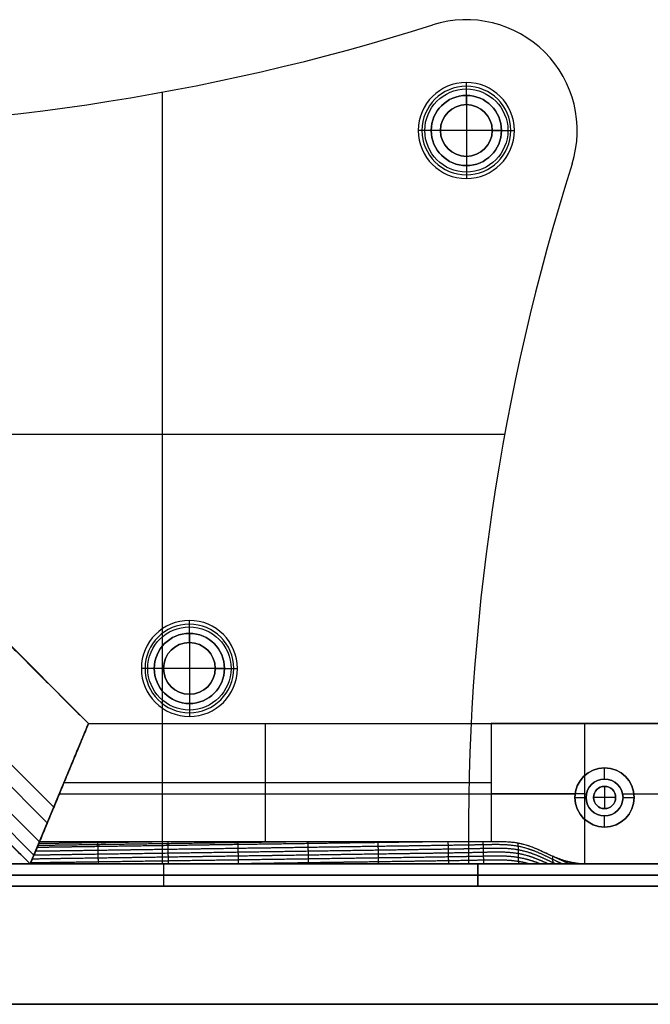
# Model space of a CAD drawing. Header units: millimetres. Extents: x -9 to 841, y -464 to 386.
# Tile 2 of 24: x 49 to 134, y -464 to -331. Entities that reach past the tile are written whole.
import ezdxf

# ---------------------------------------------------------------- set-up
doc = ezdxf.new("R2010")
doc.units = ezdxf.units.MM
doc.header["$MEASUREMENT"] = 0

msp = doc.modelspace()

# ---------------------------------------------------------------- linework, layer by layer
for p, q in [((104.68, -331.85, -3.5), (104.68, -331.85, -0.5)), ((109.21, -331.15, -3.5), (109.21, -331.15, -0.5)), ((109.21, -341.4, 1.25), (109.21, -339.65, -0.5)), ((68.09, -445.45, -0.5), (68.09, -340.96, -0.5)), ((68.09, -414.22, -3.5), (68.09, -340.96, -3.5)), ((109.21, -342.65, -1), (109.21, -340.15, -3.5)), ((109.21, -341.4, 12.5), (109.21, -341.4, 1.25)), ((109.21, -341.4, 12.5), (109.21, -350.9, 12.5)), ((109.21, -342.65, -0.5), (109.21, -342.65, -1)), ((104.46, -346.15, 1.25), (102.71, -346.15, -0.5)), ((105.71, -346.15, -1), (103.21, -346.15, -3.5)), ((104.46, -346.15, 12.5), (104.46, -346.15, 1.25)), ((113.96, -346.15, 12.5), (104.46, -346.15, 12.5)), ((105.71, -346.15, -0.5), (105.71, -346.15, -1)), ((112.71, -346.15, -1), (115.21, -346.15, -3.5)), ((112.71, -346.15, -0.5), (112.71, -346.15, -1)), ((113.96, -346.15, 1.25), (115.71, -346.15, -0.5)), ((113.96, -346.15, 12.5), (113.96, -346.15, 1.25)), ((124.21, -346.15, -3.5), (124.21, -346.15, -0.5)), ((109.21, -349.65, -1), (109.21, -352.15, -3.5)), ((109.21, -349.65, -0.5), (109.21, -349.65, -1)), ((109.21, -350.9, 1.25), (109.21, -352.65, -0.5)), ((109.21, -350.9, 12.5), (109.21, -350.9, 1.25)), ((123.51, -350.68, -0.5), (123.51, -350.68, -3.5)), ((9.91, -387.27, -0.5), (114.4, -387.27, -0.5)), ((41.14, -387.27, -3.5), (114.4, -387.27, -3.5)), ((28.91, -397.28, -38.75), (58.08, -426.45, -38.75)), ((53.4, -437.76, -5), (17.6, -401.96, -5)), ((15.47, -402.84, -72.5), (52.52, -439.89, -72.5)), ((9.91, -405.15, -40.25), (50.21, -445.45, -40.25)), ((11.1, -404.65, -6.81), (50.71, -444.26, -6.81)), ((71.74, -414.23, 1.25), (71.74, -412.48, -0.5)), ((71.74, -415.48, -1), (71.74, -412.98, -3.5)), ((71.74, -414.23, 12.5), (71.74, -414.23, 1.25)), ((71.74, -414.23, 12.5), (71.74, -423.73, 12.5)), ((71.74, -415.48, -0.5), (71.74, -415.48, -1)), ((66.99, -418.98, 1.25), (65.24, -418.98, -0.5)), ((68.24, -418.98, -1), (65.74, -418.98, -3.5)), ((66.99, -418.98, 12.5), (66.99, -418.98, 1.25)), ((76.49, -418.98, 12.5), (66.99, -418.98, 12.5)), ((68.24, -418.98, -0.5), (68.24, -418.98, -1)), ((75.24, -418.98, -1), (77.74, -418.98, -3.5)), ((75.24, -418.98, -0.5), (75.24, -418.98, -1)), ((76.49, -418.98, 1.25), (78.24, -418.98, -0.5)), ((76.49, -418.98, 12.5), (76.49, -418.98, 1.25)), ((71.74, -422.48, -1), (71.74, -424.98, -3.5)), ((71.74, -422.48, -0.5), (71.74, -422.48, -1)), ((68.09, -445.45, -3.5), (68.09, -423.74, -3.5)), ((71.74, -423.73, 1.25), (71.74, -425.48, -0.5)), ((71.74, -423.73, 12.5), (71.74, -423.73, 1.25)), ((50.21, -445.45, -38.75), (58.08, -426.45, -38.75)), ((58.08, -426.45, -38.75), (50.21, -445.45, -38.75)), ((58.08, -426.45, -36.5), (773.73, -426.45, -36.5)), ((82.02, -442.45, -5), (82.02, -426.45, -5)), ((125.21, -426.45, -0.5), (125.21, -445.45, -0.5)), ((127.91, -433.95, -35.5), (127.91, -432.45, -35.5)), ((127.91, -432.45, -35.5), (127.91, -432.45, -72.5)), ((112.58, -434.45, -5), (54.77, -434.45, -5)), ((127.91, -433.95, -0.5), (127.91, -433.95, -35.5)), ((127.91, -434.95, 2.5), (127.91, -434.95, -0.5)), ((127.91, -434.95, 2.5), (127.91, -437.95, 2.5)), ((54.15, -435.95, -72.5), (54.15, -435.95, -5)), ((54.15, -435.95, -72.5), (54.15, -435.95, -5)), ((54.15, -435.95, -72.5), (123.94, -435.95, -72.5)), ((123.91, -436.45, -35.5), (125.41, -436.45, -35.5)), ((123.91, -436.45, -35.5), (123.91, -436.45, -72.5)), ((125.21, -435.95, -0.5), (125.46, -435.95, -0.5)), ((125.41, -436.45, -0.5), (125.41, -436.45, -35.5)), ((126.41, -436.45, 2.5), (126.41, -436.45, -0.5)), ((129.41, -436.45, 2.5), (126.41, -436.45, 2.5)), ((129.41, -436.45, 2.5), (129.41, -436.45, -0.5)), ((130.36, -435.95, -0.5), (155.94, -435.95, -0.5)), ((130.41, -436.45, -0.5), (130.41, -436.45, -35.5)), ((130.41, -436.45, -35.5), (131.91, -436.45, -35.5)), ((131.88, -435.95, -72.5), (411.94, -435.95, -72.5)), ((131.91, -436.45, -35.5), (131.91, -436.45, -72.5)), ((127.91, -437.95, 2.5), (127.91, -437.95, -0.5)), ((127.91, -440.45, -35.5), (127.91, -438.95, -35.5)), ((127.91, -438.95, -0.5), (127.91, -438.95, -35.5)), ((127.91, -440.45, -35.5), (127.91, -440.45, -72.5)), ((109.52, -445.45, -2), (25.73, -445.45, -2)), ((25.76, -445.45, -20.5), (110.76, -445.45, -20.5)), ((50.21, -445.45, -36.5), (781.6, -445.45, -36.5)), ((67.63, -445.45, -0.5), (67.63, -445.45, -3.5)), ((68.26, -448.45, -40.5), (68.26, -445.45, -40.5)), ((68.26, -448.45, -0.5), (68.26, -445.45, -0.5)), ((68.26, -445.45, -0.5), (68.26, -445.45, -40.5)), ((109.52, -445.45, -0.5), (109.52, -445.45, -3.5)), ((110.76, -445.45, -20.5), (110.76, -448.45, -20.5)), ((720.76, -445.45, -20.5), (110.76, -445.45, -20.5)), ((110.76, -448.45, -20.5), (110.76, -445.45, -20.5)), ((110.76, -446.95, -40.5), (25.76, -446.95, -40.5)), ((25.76, -446.95, -0.5), (110.76, -446.95, -0.5)), ((110.76, -446.95, -40.5), (720.76, -446.95, -40.5)), ((110.76, -446.95, -0.5), (110.76, -446.95, -40.5)), ((720.76, -446.95, -0.5), (110.76, -446.95, -0.5)), ((110.76, -446.95, -0.5), (110.76, -446.95, -40.5)), ((25.76, -448.45, -20.5), (110.76, -448.45, -20.5)), ((68.26, -448.45, -0.5), (68.26, -448.45, -40.5)), ((720.76, -448.45, -20.5), (110.76, -448.45, -20.5)), ((8.81, -464.45, 9), (823.01, -464.45, 9))]:
    msp.add_line(p, q)
for centre, radius in [((109.21, -346.15, 0.37), 5.62), ((109.21, -346.15, -2.25), 4.75), ((109.21, -346.15, 6.87), 4.75), ((109.21, -346.15, -0.75), 3.5), ((71.74, -418.98, 0.37), 5.63), ((71.74, -418.98, -2.25), 4.75), ((71.74, -418.98, 6.87), 4.75), ((71.74, -418.98, -0.75), 3.5), ((127.91, -436.45, -54), 4), ((127.91, -436.45, -18), 2.5), ((127.91, -436.45, 1), 1.5)]:
    msp.add_circle(centre, radius)
for centre, radius, start, end in [((14.04, -45.87, -3.5), 300, 269.2104, 287.5852), ((14.04, -45.87, -0.5), 300, 269.2104, 287.5852), ((14.04, -45.87, -2), 300, 269.2104, 287.5852), ((109.21, -346.15, -3.5), 15, 342.4148, 107.5852), ((109.21, -346.15, -0.5), 15, 342.4148, 107.5852), ((109.21, -346.15, -2), 15, 342.4148, 107.5852), ((109.21, -346.15, -0.5), 6.5, 0, 180), ((109.21, -346.15, -3.5), 6, 0, 180), ((109.21, -346.15, 1.25), 4.75, 0, 180), ((109.21, -346.15, 12.5), 4.75, 0, 180), ((109.21, -346.15, -1), 3.5, 0, 180), ((109.21, -346.15, -0.5), 3.5, 0, 180), ((109.21, -346.15, -0.5), 6.5, 180, 0), ((109.21, -346.15, -3.5), 6, 180, 0), ((109.21, -346.15, 1.25), 4.75, 180, 0), ((109.21, -346.15, 12.5), 4.75, 180, 0), ((109.21, -346.15, -1), 3.5, 180, 0), ((109.21, -346.15, -0.5), 3.5, 180, 0), ((409.49, -441.32, -3.5), 300, 162.4148, 180.7896), ((409.49, -441.32, -0.5), 300, 162.4148, 180.7896), ((409.49, -441.32, -2), 300, 162.4148, 180.7896), ((71.74, -418.98, -0.5), 6.5, 0, 180), ((71.74, -418.98, -3.5), 6, 0, 180), ((71.74, -418.98, 1.25), 4.75, 0, 180), ((71.74, -418.98, 12.5), 4.75, 0, 180), ((71.74, -418.98, -1), 3.5, 0, 180), ((71.74, -418.98, -0.5), 3.5, 0, 180), ((71.74, -418.98, -0.5), 6.5, 180, 0), ((71.74, -418.98, -3.5), 6, 180, 0), ((71.74, -418.98, 1.25), 4.75, 180, 0), ((71.74, -418.98, 12.5), 4.75, 180, 0), ((71.74, -418.98, -1), 3.5, 180, 0), ((71.74, -418.98, -0.5), 3.5, 180, 0), ((127.91, -436.45, -72.5), 4, 0, 180), ((127.91, -436.45, -35.5), 4, 0, 180), ((127.91, -436.45, -0.5), 2.5, 360, 180), ((127.91, -436.45, -35.5), 2.5, 360, 180), ((127.91, -436.45, -0.5), 1.5, 0, 180), ((127.91, -436.45, 2.5), 1.5, 0, 180), ((127.91, -436.45, -72.5), 4, 180, 360), ((127.91, -436.45, -35.5), 4, 180, 360), ((127.91, -436.45, -0.5), 2.5, 180, 0), ((127.91, -436.45, -35.5), 2.5, 180, 0), ((127.91, -436.45, -0.5), 1.5, 180, 0), ((127.91, -436.45, 2.5), 1.5, 180, 0)]:
    msp.add_arc(centre, radius, start, end)
at = {"extrusion": (-1.57971e-13, 1, 4.43695e-13)}
msp.add_arc((-112.58, 15, -426.45), 20, 230.805, 270, dxfattribs=at)
at = {"extrusion": (0, 1, 0)}
msp.add_arc((-112.58, 15, -435.95), 20, 230.805, 270, dxfattribs=at)
for points, degree in [([(28.91, -397.28, -5), (43.5, -411.86, -5), (58.08, -426.45, -5)], 2), ([(28.91, -397.28, -72.5), (43.5, -411.86, -72.5), (58.08, -426.45, -72.5)], 2), ([(51.46, -442.45, -5), (32.18, -423.18, -5), (12.91, -403.9, -5)], 2), ([(9.91, -405.15, -8), (30.06, -425.3, -8), (50.21, -445.45, -8)], 2), ([(50.21, -445.45, -72.5), (30.06, -425.3, -72.5), (9.91, -405.15, -72.5)], 2), ([(58.08, -426.45, -72.5), (54.15, -435.95, -72.5), (50.21, -445.45, -72.5)], 2), ([(58.08, -426.45, -72.5), (54.15, -435.95, -72.5), (50.21, -445.45, -72.5)], 2), ([(58.08, -426.45, -5), (54.77, -434.45, -5), (51.46, -442.45, -5)], 2), ([(51.46, -442.45, -5), (54.77, -434.45, -5), (58.08, -426.45, -5)], 2), ([(58.08, -426.45, -72.5), (58.08, -426.45, -38.75), (58.08, -426.45, -5)], 2), ([(58.08, -426.45, -5), (58.08, -426.45, -38.75), (58.08, -426.45, -72.5)], 2), ([(58.08, -426.45, -5), (85.33, -426.45, -5), (112.58, -426.45, -5)], 2), ([(58.08, -426.45, -72.5), (415.91, -426.45, -72.5), (773.73, -426.45, -72.5)], 2), ([(112.58, -426.45, -5), (112.58, -434.45, -5), (112.58, -442.45, -5)], 2), ([(706.6, -426.45, -0.5), (415.91, -426.45, -0.5), (125.21, -426.45, -0.5)], 2), ([(50.21, -445.45, -8), (50.84, -443.95, -6.5), (51.46, -442.45, -5)], 2), ([(51.46, -442.45, -5), (50.89, -443.82, -6.37), (50.6, -444.52, -7.06), (50.21, -445.45, -8)], 3), ([(57.97, -442.45, -5), (55.8, -442.45, -5), (53.63, -442.45, -5), (51.46, -442.45, -5)], 3), ([(112.58, -442.45, -5), (112.14, -442.45, -5), (111.59, -442.45, -5), (111, -442.45, -5)], 3), ([(123.15, -445.45, -2.34), (122.75, -445.27, -2.48), (122.35, -445.09, -2.62), (121.94, -444.9, -2.77), (121.54, -444.71, -2.92), (121.14, -444.52, -3.08)], 5), ([(123.65, -445.45, -1.87), (123.5, -445.38, -1.92), (123.35, -445.32, -1.98), (123.19, -445.25, -2.03), (123.04, -445.18, -2.08), (122.89, -445.11, -2.14)], 5), ([(25.73, -445.45, -3.5), (67.63, -445.45, -3.5), (109.52, -445.45, -3.5)], 2), ([(25.73, -445.45, -0.5), (67.63, -445.45, -0.5), (109.52, -445.45, -0.5)], 2), ([(25.76, -445.45, -40.5), (68.26, -445.45, -40.5), (110.76, -445.45, -40.5)], 2), ([(110.76, -445.45, -0.5), (68.26, -445.45, -0.5), (25.76, -445.45, -0.5)], 2), ([(50.21, -445.45, -72.5), (50.21, -445.45, -40.25), (50.21, -445.45, -8)], 2), ([(50.21, -445.45, -8), (50.85, -445.45, -8), (51.48, -445.45, -8), (52.11, -445.45, -8)], 3), ([(52.11, -445.45, -8), (51.48, -445.45, -8), (50.85, -445.45, -8), (50.21, -445.45, -8)], 3), ([(50.21, -445.45, -8), (50.21, -445.45, -40.25), (50.21, -445.45, -72.5)], 2), ([(50.21, -445.45, -72.5), (415.91, -445.45, -72.5), (781.6, -445.45, -72.5)], 2), ([(62.9, -445.45, -8), (66.42, -445.45, -8), (69.94, -445.45, -8), (73.46, -445.45, -8)], 3), ([(110.76, -445.45, -40.5), (415.76, -445.45, -40.5), (720.76, -445.45, -40.5)], 2), ([(110.76, -448.45, -40.5), (110.76, -446.95, -40.5), (110.76, -445.45, -40.5)], 2), ([(110.76, -445.45, -0.5), (110.76, -445.45, -20.5), (110.76, -445.45, -40.5)], 2), ([(110.76, -448.45, -0.5), (110.76, -446.95, -0.5), (110.76, -445.45, -0.5)], 2), ([(720.76, -445.45, -0.5), (415.76, -445.45, -0.5), (110.76, -445.45, -0.5)], 2), ([(110.76, -445.45, -40.5), (110.76, -446.95, -40.5), (110.76, -448.45, -40.5)], 2), ([(110.76, -445.45, -40.5), (110.76, -445.45, -20.5), (110.76, -445.45, -0.5)], 2), ([(110.76, -445.45, -0.5), (110.76, -446.95, -0.5), (110.76, -448.45, -0.5)], 2), ([(112.58, -445.45, -8), (113.55, -445.45, -7.99), (114.52, -445.45, -7.95), (115.49, -445.45, -7.76)], 3), ([(115.49, -445.45, -7.76), (114.53, -445.45, -7.95), (113.55, -445.45, -8), (112.58, -445.45, -8)], 3), ([(124.16, -445.45, -1.41), (124.11, -445.43, -1.42), (124.05, -445.4, -1.44), (123.99, -445.38, -1.46), (123.94, -445.35, -1.48), (123.88, -445.33, -1.5)], 5), ([(124.69, -445.45, -0.94), (124.68, -445.45, -0.94), (124.67, -445.44, -0.95), (124.66, -445.44, -0.95), (124.65, -445.43, -0.95), (124.63, -445.43, -0.96)], 5), ([(706.6, -445.45, -0.5), (415.91, -445.45, -0.5), (125.21, -445.45, -0.5)], 2), ([(110.76, -448.45, -40.5), (68.26, -448.45, -40.5), (25.76, -448.45, -40.5)], 2), ([(25.76, -448.45, -0.5), (68.26, -448.45, -0.5), (110.76, -448.45, -0.5)], 2), ([(720.76, -448.45, -40.5), (415.76, -448.45, -40.5), (110.76, -448.45, -40.5)], 2), ([(110.76, -448.45, -40.5), (110.76, -448.45, -20.5), (110.76, -448.45, -0.5)], 2), ([(110.76, -448.45, -0.5), (415.76, -448.45, -0.5), (720.76, -448.45, -0.5)], 2), ([(110.76, -448.45, -0.5), (110.76, -448.45, -20.5), (110.76, -448.45, -40.5)], 2), ([(823.01, -464.45, -0.5), (415.91, -464.45, -0.5), (8.81, -464.45, -0.5)], 2), ([(8.81, -464.45, 18.5), (415.91, -464.45, 18.5), (823.01, -464.45, 18.5)], 2)]:
    msp.add_open_spline(points, degree=degree)
for points, degree, knots in [([(104.76, -442.45, -5.01), (103.25, -442.48, -5.03), (101.75, -442.5, -5.05), (100.25, -442.52, -5.07), (96.85, -442.57, -5.12), (93.45, -442.61, -5.17), (91.56, -442.64, -5.2), (87.77, -442.7, -5.25), (83.98, -442.75, -5.3), (82.08, -442.78, -5.33), (78.29, -442.83, -5.38), (74.5, -442.88, -5.44), (72.61, -442.91, -5.47), (68.82, -442.97, -5.52), (65.02, -443.02, -5.57), (63.13, -443.05, -5.6), (59.59, -443.1, -5.65), (56.06, -443.15, -5.7), (54.42, -443.17, -5.72), (52.78, -443.2, -5.74), (51.14, -443.22, -5.77)], 5, [-1.610748, -1.610748, -1.610748, -1.610748, -1.610748, -1.610748, -0.859322, -0.859322, -0.859322, 0.088093, 0.088093, 0.088093, 1.035507, 1.035507, 1.035507, 1.982922, 1.982922, 1.982922, 2.930337, 2.930337, 2.930337, 3.750271, 3.750271, 3.750271, 3.750271, 3.750271, 3.750271]), ([(86.77, -442.45, -5), (85.07, -442.47, -5.03), (83.38, -442.5, -5.05), (81.68, -442.52, -5.08), (78.09, -442.57, -5.13), (74.49, -442.62, -5.18), (72.6, -442.65, -5.2), (68.81, -442.71, -5.26), (65.02, -442.76, -5.31), (63.12, -442.79, -5.34), (59.61, -442.84, -5.39), (56.1, -442.89, -5.44), (54.48, -442.91, -5.46), (52.86, -442.94, -5.48), (51.25, -442.96, -5.51)], 5, [0.187292, 0.187292, 0.187292, 0.187292, 0.187292, 0.187292, 1.035507, 1.035507, 1.035507, 1.982922, 1.982922, 1.982922, 2.930337, 2.930337, 2.930337, 3.738805, 3.738805, 3.738805, 3.738805, 3.738805, 3.738805]), ([(68.51, -442.45, -5), (66.67, -442.48, -5.03), (64.84, -442.5, -5.05), (63, -442.53, -5.08), (59.57, -442.58, -5.13), (56.14, -442.63, -5.18), (54.54, -442.65, -5.2), (52.95, -442.67, -5.22), (51.36, -442.7, -5.25)], 5, [2.012267, 2.012267, 2.012267, 2.012267, 2.012267, 2.012267, 2.930337, 2.930337, 2.930337, 3.72734, 3.72734, 3.72734, 3.72734, 3.72734, 3.72734]), ([(111, -442.45, -5), (109.9, -442.45, -5), (108.79, -442.45, -5), (106.58, -442.45, -5.01), (105.48, -442.45, -5.01), (102.16, -442.45, -5.01), (99.96, -442.45, -5.01), (93.33, -442.45, -5.01), (88.91, -442.45, -5), (75.65, -442.45, -5), (66.81, -442.45, -5), (57.97, -442.45, -5)], 3, [0, 0, 0, 0, 0.277348, 0.277348, 0.554696, 0.554696, 1.109394, 1.109394, 2.218788, 2.218788, 4.437576, 4.437576, 4.437576, 4.437576]), ([(111, -442.45, -5), (101.13, -442.45, -5), (91.26, -442.45, -5), (73.59, -442.45, -5), (65.78, -442.45, -5), (57.97, -442.45, -5)], 3, [1.72232, 1.72232, 1.72232, 1.72232, 4.683238, 4.683238, 7.025956, 7.025956, 7.025956, 7.025956]), ([(59.32, -442.45, -5), (59.32, -442.48, -5.03), (59.33, -442.5, -5.05), (59.33, -442.53, -5.08), (59.33, -442.61, -5.16), (59.33, -442.68, -5.24), (59.33, -442.74, -5.29), (59.33, -442.84, -5.39), (59.34, -442.95, -5.5), (59.34, -443, -5.55), (59.34, -443.15, -5.71), (59.34, -443.31, -5.86), (59.35, -443.41, -5.97), (59.35, -443.62, -6.17), (59.36, -443.83, -6.38), (59.36, -443.93, -6.49), (59.36, -444.14, -6.69), (59.37, -444.35, -6.9), (59.37, -444.46, -7.01), (59.37, -444.66, -7.21), (59.38, -444.87, -7.42), (59.38, -444.98, -7.53), (59.39, -445.13, -7.68), (59.39, -445.29, -7.84), (59.39, -445.34, -7.9), (59.39, -445.4, -7.95), (59.39, -445.45, -8)], 5, [-0.2440726, -0.2440726, -0.2440726, -0.2440726, -0.2440726, -0.2440726, -0.2257791, -0.2257791, -0.2257791, -0.1893809, -0.1893809, -0.1893809, -0.1529827, -0.1529827, -0.1529827, -0.0801863, -0.0801863, -0.0801863, -0.0073899, -0.0073899, -0.0073899, 0.0654065, 0.0654065, 0.0654065, 0.1382029, 0.1382029, 0.1382029, 0.1755734, 0.1755734, 0.1755734, 0.1755734, 0.1755734, 0.1755734]), ([(68.8, -442.45, -5), (68.8, -442.5, -5.05), (68.81, -442.55, -5.1), (68.81, -442.6, -5.16), (68.81, -442.71, -5.26), (68.81, -442.81, -5.36), (68.81, -442.86, -5.41), (68.82, -443.02, -5.57), (68.82, -443.17, -5.73), (68.82, -443.28, -5.83), (68.83, -443.49, -6.04), (68.83, -443.69, -6.25), (68.83, -443.8, -6.35), (68.84, -444.01, -6.56), (68.84, -444.22, -6.77), (68.85, -444.32, -6.87), (68.85, -444.53, -7.08), (68.86, -444.74, -7.29), (68.86, -444.84, -7.39), (68.86, -445.02, -7.58), (68.87, -445.21, -7.76), (68.87, -445.29, -7.84), (68.87, -445.37, -7.92), (68.87, -445.45, -8)], 5, [-0.2251944, -0.2251944, -0.2251944, -0.2251944, -0.2251944, -0.2251944, -0.1893809, -0.1893809, -0.1893809, -0.1529827, -0.1529827, -0.1529827, -0.0801863, -0.0801863, -0.0801863, -0.0073899, -0.0073899, -0.0073899, 0.0654065, 0.0654065, 0.0654065, 0.1382029, 0.1382029, 0.1382029, 0.1944414, 0.1944414, 0.1944414, 0.1944414, 0.1944414, 0.1944414]), ([(78.28, -442.45, -5), (78.28, -442.47, -5.03), (78.28, -442.5, -5.05), (78.28, -442.52, -5.08), (78.29, -442.6, -5.15), (78.29, -442.67, -5.23), (78.29, -442.73, -5.28), (78.29, -442.88, -5.44), (78.3, -443.04, -5.59), (78.3, -443.14, -5.7), (78.3, -443.35, -5.9), (78.31, -443.56, -6.11), (78.31, -443.66, -6.22), (78.31, -443.87, -6.43), (78.32, -444.08, -6.63), (78.32, -444.18, -6.74), (78.33, -444.39, -6.95), (78.33, -444.6, -7.15), (78.33, -444.7, -7.26), (78.34, -444.91, -7.47), (78.34, -445.12, -7.67), (78.35, -445.23, -7.78), (78.35, -445.33, -7.89), (78.35, -445.44, -7.99), (78.35, -445.44, -8), (78.35, -445.45, -8), (78.35, -445.45, -8)], 5, [-0.2063161, -0.2063161, -0.2063161, -0.2063161, -0.2063161, -0.2063161, -0.1893809, -0.1893809, -0.1893809, -0.1529827, -0.1529827, -0.1529827, -0.0801863, -0.0801863, -0.0801863, -0.0073899, -0.0073899, -0.0073899, 0.0654065, 0.0654065, 0.0654065, 0.1382029, 0.1382029, 0.1382029, 0.2109993, 0.2109993, 0.2109993, 0.21332, 0.21332, 0.21332, 0.21332, 0.21332, 0.21332]), ([(87.76, -442.45, -5), (87.76, -442.5, -5.05), (87.76, -442.55, -5.1), (87.76, -442.6, -5.15), (87.77, -442.75, -5.3), (87.77, -442.9, -5.46), (87.77, -443.01, -5.56), (87.78, -443.22, -5.77), (87.78, -443.42, -5.98), (87.79, -443.53, -6.08), (87.79, -443.74, -6.29), (87.8, -443.94, -6.5), (87.8, -444.05, -6.6), (87.8, -444.26, -6.81), (87.81, -444.47, -7.02), (87.81, -444.57, -7.12), (87.81, -444.78, -7.33), (87.82, -444.99, -7.54), (87.82, -445.09, -7.64), (87.82, -445.22, -7.78), (87.83, -445.36, -7.91), (87.83, -445.39, -7.94), (87.83, -445.42, -7.97), (87.83, -445.45, -8)], 5, [-0.1873775, -0.1873775, -0.1873775, -0.1873775, -0.1873775, -0.1873775, -0.1529827, -0.1529827, -0.1529827, -0.0801863, -0.0801863, -0.0801863, -0.0073899, -0.0073899, -0.0073899, 0.0654065, 0.0654065, 0.0654065, 0.1382029, 0.1382029, 0.1382029, 0.2109993, 0.2109993, 0.2109993, 0.2321982, 0.2321982, 0.2321982, 0.2321982, 0.2321982, 0.2321982]), ([(97.24, -442.45, -5.01), (97.24, -442.48, -5.03), (97.24, -442.5, -5.05), (97.24, -442.52, -5.07), (97.24, -442.64, -5.2), (97.25, -442.77, -5.32), (97.25, -442.87, -5.43), (97.25, -443.08, -5.64), (97.26, -443.29, -5.84), (97.26, -443.39, -5.95), (97.27, -443.6, -6.16), (97.27, -443.81, -6.37), (97.27, -443.91, -6.47), (97.28, -444.12, -6.68), (97.28, -444.33, -6.89), (97.29, -444.43, -6.99), (97.29, -444.64, -7.2), (97.29, -444.85, -7.4), (97.3, -444.95, -7.51), (97.3, -445.12, -7.67), (97.3, -445.28, -7.83), (97.31, -445.34, -7.89), (97.31, -445.39, -7.95), (97.31, -445.45, -8)], 5, [-0.1680322, -0.1680322, -0.1680322, -0.1680322, -0.1680322, -0.1680322, -0.1529827, -0.1529827, -0.1529827, -0.0801863, -0.0801863, -0.0801863, -0.0073899, -0.0073899, -0.0073899, 0.0654065, 0.0654065, 0.0654065, 0.1382029, 0.1382029, 0.1382029, 0.2109993, 0.2109993, 0.2109993, 0.2510829, 0.2510829, 0.2510829, 0.2510829, 0.2510829, 0.2510829]), ([(106.72, -442.45, -5.01), (106.72, -442.55, -5.11), (106.72, -442.65, -5.21), (106.73, -442.74, -5.31), (106.73, -442.94, -5.51), (106.74, -443.15, -5.71), (106.74, -443.25, -5.82), (106.74, -443.46, -6.03), (106.75, -443.66, -6.24), (106.75, -443.77, -6.34), (106.75, -443.98, -6.55), (106.76, -444.19, -6.76), (106.76, -444.29, -6.86), (106.77, -444.5, -7.07), (106.77, -444.71, -7.27), (106.77, -444.81, -7.38), (106.78, -445, -7.56), (106.78, -445.19, -7.75), (106.78, -445.28, -7.83), (106.79, -445.36, -7.92), (106.79, -445.45, -8)], 5, [-0.1491827, -0.1491827, -0.1491827, -0.1491827, -0.1491827, -0.1491827, -0.0801863, -0.0801863, -0.0801863, -0.0073899, -0.0073899, -0.0073899, 0.0654065, 0.0654065, 0.0654065, 0.1382029, 0.1382029, 0.1382029, 0.2109993, 0.2109993, 0.2109993, 0.2697103, 0.2697103, 0.2697103, 0.2697103, 0.2697103, 0.2697103]), ([(111.46, -442.45, -5), (111.46, -442.53, -5.09), (111.46, -442.61, -5.18), (111.46, -442.7, -5.27), (111.47, -442.88, -5.46), (111.47, -443.06, -5.66), (111.48, -443.16, -5.76), (111.48, -443.37, -5.98), (111.49, -443.57, -6.19), (111.49, -443.68, -6.29), (111.49, -443.89, -6.5), (111.5, -444.09, -6.71), (111.5, -444.2, -6.81), (111.5, -444.41, -7.01), (111.51, -444.62, -7.22), (111.51, -444.73, -7.32), (111.52, -444.94, -7.52), (111.52, -445.15, -7.72), (111.52, -445.25, -7.81), (111.52, -445.35, -7.91), (111.53, -445.45, -8)], 5, [-0.1403308, -0.1403308, -0.1403308, -0.1403308, -0.1403308, -0.1403308, -0.0801863, -0.0801863, -0.0801863, -0.0073899, -0.0073899, -0.0073899, 0.0654065, 0.0654065, 0.0654065, 0.1382029, 0.1382029, 0.1382029, 0.2109993, 0.2109993, 0.2109993, 0.2795432, 0.2795432, 0.2795432, 0.2795432, 0.2795432, 0.2795432]), ([(116.44, -442.69, -4.63), (116.12, -442.62, -4.69), (115.8, -442.57, -4.74), (115.16, -442.5, -4.84), (114.84, -442.48, -4.88), (113.87, -442.45, -4.97), (113.22, -442.46, -5), (112.58, -442.45, -5)], 3, [1.277509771, 1.277509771, 1.277509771, 1.277509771, 1.279681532, 1.279681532, 1.281853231, 1.281853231, 1.286198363, 1.286198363, 1.286198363, 1.286198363]), ([(116.44, -442.69, -4.63), (116.3, -442.66, -4.65), (116.15, -442.63, -4.68), (115.8, -442.58, -4.74), (115.6, -442.55, -4.77), (115.08, -442.5, -4.85), (114.74, -442.47, -4.89), (114, -442.45, -4.95), (113.72, -442.45, -4.97), (113.15, -442.45, -5), (112.86, -442.45, -5), (112.58, -442.45, -5)], 3, [1.1165576, 1.1165576, 1.1165576, 1.1165576, 1.2285286, 1.2285286, 1.3404086, 1.3404086, 1.4529932, 1.4529932, 1.5091369, 1.5091369, 1.5651988, 1.5651988, 1.5651988, 1.5651988]), ([(120.32, -445.45, -5.12), (119.5, -445.08, -5.42), (118.68, -444.72, -5.71), (117.87, -444.41, -5.95), (116.11, -443.95, -6.33), (114.34, -443.83, -6.47), (113.39, -443.84, -6.49), (111.49, -443.89, -6.5), (109.6, -443.93, -6.51), (108.65, -443.95, -6.52), (105.81, -443.99, -6.56), (102.96, -444.04, -6.6), (101.07, -444.06, -6.62), (97.28, -444.12, -6.68), (93.49, -444.17, -6.73), (91.59, -444.2, -6.76), (87.8, -444.26, -6.81), (84.01, -444.31, -6.86), (82.12, -444.34, -6.89), (78.33, -444.39, -6.95), (74.54, -444.45, -7), (72.64, -444.47, -7.03), (68.85, -444.53, -7.08), (65.06, -444.58, -7.13), (63.17, -444.61, -7.16), (59.49, -444.66, -7.21), (55.82, -444.71, -7.26), (54.04, -444.73, -7.3), (52.27, -444.77, -7.31), (50.49, -444.79, -7.34)], 5, [-3.167794, -3.167794, -3.167794, -3.167794, -3.167794, -3.167794, -2.754152, -2.754152, -2.754152, -2.280445, -2.280445, -2.280445, -1.806737, -1.806737, -1.806737, -0.859322, -0.859322, -0.859322, 0.088093, 0.088093, 0.088093, 1.035507, 1.035507, 1.035507, 1.982922, 1.982922, 1.982922, 2.930337, 2.930337, 2.930337, 3.818944, 3.818944, 3.818944, 3.818944, 3.818944, 3.818944]), ([(121.27, -445.45, -4.19), (121.19, -445.41, -4.22), (121.12, -445.38, -4.25), (121.04, -445.34, -4.28), (120.04, -444.86, -4.66), (119.03, -444.38, -5.04), (118.09, -443.98, -5.36), (116.22, -443.45, -5.8), (114.32, -443.31, -5.95), (113.38, -443.32, -5.96), (111.48, -443.37, -5.98), (109.58, -443.41, -5.99), (108.64, -443.43, -6), (105.79, -443.47, -6.04), (102.95, -443.51, -6.08), (101.06, -443.54, -6.1), (97.27, -443.6, -6.16), (93.48, -443.65, -6.21), (91.58, -443.68, -6.24), (87.79, -443.74, -6.29), (84, -443.79, -6.34), (82.1, -443.82, -6.37), (78.31, -443.87, -6.43), (74.52, -443.93, -6.48), (72.63, -443.95, -6.51), (68.84, -444.01, -6.56), (65.05, -444.06, -6.61), (63.15, -444.09, -6.64), (59.53, -444.14, -6.69), (55.9, -444.19, -6.74), (54.17, -444.21, -6.77), (52.44, -444.25, -6.79), (50.7, -444.27, -6.82)], 5, [-3.265534, -3.265534, -3.265534, -3.265534, -3.265534, -3.265534, -3.227859, -3.227859, -3.227859, -2.754152, -2.754152, -2.754152, -2.280445, -2.280445, -2.280445, -1.806737, -1.806737, -1.806737, -0.859322, -0.859322, -0.859322, 0.088093, 0.088093, 0.088093, 1.035507, 1.035507, 1.035507, 1.982922, 1.982922, 1.982922, 2.930337, 2.930337, 2.930337, 3.796096, 3.796096, 3.796096, 3.796096, 3.796096, 3.796096]), ([(122.19, -445.45, -3.27), (121.93, -445.33, -3.36), (121.67, -445.21, -3.46), (121.41, -445.08, -3.56), (120.21, -444.51, -4.01), (119.02, -443.91, -4.48), (118.08, -443.51, -4.81), (116.2, -442.96, -5.25), (114.31, -442.81, -5.41), (113.36, -442.82, -5.43), (111.47, -442.86, -5.45), (109.57, -442.9, -5.46), (108.63, -442.91, -5.48), (105.78, -442.95, -5.52), (102.94, -443, -5.56), (101.04, -443.02, -5.58), (97.25, -443.08, -5.64), (93.46, -443.13, -5.69), (91.57, -443.16, -5.72), (87.78, -443.22, -5.77), (83.99, -443.27, -5.82), (82.09, -443.3, -5.85), (78.3, -443.35, -5.9), (74.51, -443.41, -5.96), (72.62, -443.43, -5.99), (68.83, -443.49, -6.04), (65.04, -443.54, -6.09), (63.14, -443.57, -6.12), (59.56, -443.62, -6.17), (55.98, -443.67, -6.22), (54.29, -443.69, -6.25), (52.61, -443.72, -6.27), (50.92, -443.74, -6.29)], 5, [-3.361168, -3.361168, -3.361168, -3.361168, -3.361168, -3.361168, -3.227859, -3.227859, -3.227859, -2.754152, -2.754152, -2.754152, -2.280445, -2.280445, -2.280445, -1.806737, -1.806737, -1.806737, -0.859322, -0.859322, -0.859322, 0.088093, 0.088093, 0.088093, 1.035507, 1.035507, 1.035507, 1.982922, 1.982922, 1.982922, 2.930337, 2.930337, 2.930337, 3.773197, 3.773197, 3.773197, 3.773197, 3.773197, 3.773197]), ([(116.19, -442.64, -4.67), (116.19, -442.72, -4.78), (116.19, -442.8, -4.88), (116.19, -442.89, -4.98), (116.2, -443.07, -5.19), (116.2, -443.25, -5.4), (116.21, -443.35, -5.51), (116.21, -443.55, -5.73), (116.22, -443.75, -5.94), (116.22, -443.85, -6.04), (116.22, -444.06, -6.25), (116.23, -444.26, -6.46), (116.23, -444.37, -6.57), (116.24, -444.58, -6.77), (116.24, -444.79, -6.98), (116.24, -444.9, -7.08), (116.25, -445.08, -7.24), (116.25, -445.25, -7.4), (116.25, -445.32, -7.46), (116.25, -445.38, -7.52), (116.25, -445.45, -7.58)], 5, [-0.1460209, -0.1460209, -0.1460209, -0.1460209, -0.1460209, -0.1460209, -0.0801863, -0.0801863, -0.0801863, -0.0073899, -0.0073899, -0.0073899, 0.0654065, 0.0654065, 0.0654065, 0.1382029, 0.1382029, 0.1382029, 0.2109993, 0.2109993, 0.2109993, 0.2547394, 0.2547394, 0.2547394, 0.2547394, 0.2547394, 0.2547394]), ([(120.98, -444.45, -3.15), (120.23, -444.13, -3.5), (119.47, -443.75, -3.79), (118.34, -443.26, -4.16), (117.96, -443.11, -4.27), (117.2, -442.86, -4.46), (116.82, -442.76, -4.55), (116.44, -442.69, -4.63)], 3, [1.26614718, 1.26614718, 1.26614718, 1.26614718, 1.27182955, 1.27182955, 1.27466951, 1.27466951, 1.27750977, 1.27750977, 1.27750977, 1.27750977]), ([(120.98, -444.45, -3.15), (120.63, -444.3, -3.31), (120.32, -444.15, -3.45), (119.69, -443.86, -3.7), (119.38, -443.71, -3.81), (118.72, -443.42, -4.04), (118.38, -443.27, -4.15), (117.78, -443.05, -4.31), (117.56, -442.98, -4.37), (117.07, -442.83, -4.49), (116.8, -442.76, -4.56), (116.44, -442.69, -4.63)], 3, [0.533841, 0.533841, 0.533841, 0.533841, 0.6795199, 0.6795199, 0.8251979, 0.8251979, 0.9708783, 0.9708783, 1.0437182, 1.0437182, 1.1165576, 1.1165576, 1.1165576, 1.1165576]), ([(119.23, -445.45, -6.06), (118.63, -445.21, -6.25), (118.03, -445, -6.42), (117.44, -444.82, -6.57), (115.89, -444.47, -6.86), (114.35, -444.36, -6.98), (113.4, -444.37, -7), (111.5, -444.41, -7.01), (109.61, -444.46, -7.03), (108.66, -444.47, -7.04), (105.82, -444.52, -7.08), (102.98, -444.56, -7.12), (101.08, -444.59, -7.14), (97.29, -444.64, -7.2), (93.5, -444.7, -7.25), (91.6, -444.72, -7.28), (87.81, -444.78, -7.33), (84.02, -444.83, -7.38), (82.13, -444.86, -7.41), (78.34, -444.91, -7.47), (74.55, -444.97, -7.52), (72.65, -444.99, -7.55), (68.86, -445.05, -7.6), (65.07, -445.1, -7.65), (63.18, -445.13, -7.68), (59.46, -445.18, -7.73), (55.74, -445.24, -7.79), (53.92, -445.25, -7.82), (52.09, -445.29, -7.83), (50.27, -445.31, -7.86)], 5, [-3.056125, -3.056125, -3.056125, -3.056125, -3.056125, -3.056125, -2.754152, -2.754152, -2.754152, -2.280445, -2.280445, -2.280445, -1.806737, -1.806737, -1.806737, -0.859322, -0.859322, -0.859322, 0.088093, 0.088093, 0.088093, 1.035507, 1.035507, 1.035507, 1.982922, 1.982922, 1.982922, 2.930337, 2.930337, 2.930337, 3.84172, 3.84172, 3.84172, 3.84172, 3.84172, 3.84172]), ([(117.74, -445.45, -7), (117.44, -445.37, -7.07), (117.14, -445.29, -7.13), (116.85, -445.22, -7.18), (115.6, -444.99, -7.39), (114.36, -444.9, -7.49), (113.41, -444.91, -7.51), (111.52, -444.94, -7.53), (109.62, -444.98, -7.54), (108.67, -445, -7.56), (105.83, -445.04, -7.6), (102.99, -445.08, -7.64), (101.09, -445.11, -7.66), (97.3, -445.16, -7.72), (93.51, -445.22, -7.77), (91.62, -445.24, -7.8), (87.83, -445.3, -7.85), (84.04, -445.35, -7.9), (82.14, -445.38, -7.93), (80.01, -445.41, -7.96), (77.88, -445.44, -7.99), (77.65, -445.44, -8), (77.42, -445.45, -8), (77.19, -445.45, -8)], 5, [-2.904795, -2.904795, -2.904795, -2.904795, -2.904795, -2.904795, -2.754152, -2.754152, -2.754152, -2.280445, -2.280445, -2.280445, -1.806737, -1.806737, -1.806737, -0.859322, -0.859322, -0.859322, 0.088093, 0.088093, 0.088093, 1.035507, 1.035507, 1.035507, 1.151967, 1.151967, 1.151967, 1.151967, 1.151967, 1.151967]), ([(120.67, -445.45, -4.78), (121, -445.45, -4.46), (121.33, -445.45, -4.13), (121.98, -445.45, -3.48), (122.31, -445.45, -3.15), (122.97, -445.45, -2.51), (123.3, -445.45, -2.2), (123.98, -445.45, -1.57), (124.32, -445.45, -1.27), (124.79, -445.45, -0.86), (124.92, -445.45, -0.74), (125.07, -445.45, -0.62), (125.09, -445.45, -0.61), (125.11, -445.45, -0.59), (125.12, -445.45, -0.58), (125.13, -445.45, -0.57), (125.13, -445.45, -0.57), (125.13, -445.45, -0.57), (125.13, -445.45, -0.57), (125.13, -445.45, -0.57), (125.13, -445.45, -0.57), (125.13, -445.45, -0.57), (125.13, -445.45, -0.57), (125.13, -445.45, -0.57), (125.12, -445.45, -0.58), (125.11, -445.45, -0.59), (125.1, -445.45, -0.59), (125.04, -445.45, -0.65), (124.98, -445.45, -0.69), (124.79, -445.44, -0.84), (124.67, -445.43, -0.93), (124.17, -445.38, -1.3), (123.79, -445.32, -1.57), (123.01, -445.15, -2.07), (122.61, -445.05, -2.31), (121.8, -444.78, -2.75), (121.39, -444.62, -2.96), (120.98, -444.45, -3.15)], 3, [0.867671, 0.867671, 0.867671, 0.867671, 0.9297978, 0.9297978, 0.9919246, 0.9919246, 1.054052, 1.054052, 1.1161811, 1.1161811, 1.1396207, 1.1396207, 1.1425507, 1.1425507, 1.1440157, 1.1440157, 1.1441988, 1.1441988, 1.1442904, 1.1442904, 1.1443361, 1.1443361, 1.1443819, 1.1443819, 1.1447482, 1.1447482, 1.1454806, 1.1454806, 1.1513406, 1.1513406, 1.1630604, 1.1630604, 1.1974241, 1.1974241, 1.2317905, 1.2317905, 1.2661472, 1.2661472, 1.2661472, 1.2661472]), ([(120.87, -444.4, -3.2), (120.87, -444.49, -3.31), (120.87, -444.57, -3.43), (120.87, -444.66, -3.54), (120.88, -444.83, -3.76), (120.89, -445.01, -3.99), (120.89, -445.09, -4.1), (120.89, -445.22, -4.26), (120.9, -445.34, -4.42), (120.9, -445.38, -4.47), (120.9, -445.41, -4.51), (120.9, -445.45, -4.56)], 5, [-0.1501995, -0.1501995, -0.1501995, -0.1501995, -0.1501995, -0.1501995, -0.0801863, -0.0801863, -0.0801863, -0.0073899, -0.0073899, -0.0073899, 0.0212165, 0.0212165, 0.0212165, 0.0212165, 0.0212165, 0.0212165]), ([(125.21, -445.45, -0.5), (125.04, -445.45, -0.64), (124.9, -445.44, -0.75), (124.67, -445.43, -0.93), (124.58, -445.42, -1), (124.32, -445.39, -1.19), (124.18, -445.37, -1.3), (123.78, -445.31, -1.57), (123.56, -445.26, -1.71), (122.98, -445.14, -2.09), (122.66, -445.05, -2.27), (122.1, -444.88, -2.59), (121.86, -444.79, -2.72), (121.39, -444.62, -2.96), (121.18, -444.53, -3.06), (120.98, -444.45, -3.15)], 3, [0, 0, 0, 0, 0.0166977, 0.0166977, 0.0333955, 0.0333955, 0.066791, 0.066791, 0.1335168, 0.1335168, 0.266953, 0.266953, 0.4003998, 0.4003998, 0.533841, 0.533841, 0.533841, 0.533841]), ([(52.11, -445.45, -8), (53.5, -445.45, -8.01), (54.9, -445.45, -8.01), (58.42, -445.45, -8), (60.55, -445.45, -8), (62.75, -445.45, -8), (62.82, -445.45, -8), (62.9, -445.45, -8)], 3, [-7.6983859, -7.6983859, -7.6983859, -7.6983859, -7.4967597, -7.4967597, -7.1890732, -7.1890732, -7.1794977, -7.1794977, -7.1794977, -7.1794977]), ([(73.46, -445.45, -8), (79.72, -445.45, -8), (85.98, -445.45, -8), (95.37, -445.45, -8), (98.5, -445.45, -8), (103.2, -445.45, -8), (104.76, -445.45, -8), (107.89, -445.45, -8), (109.46, -445.45, -8), (111.02, -445.45, -8)], 3, [0, 0, 0, 0, 1.877995, 1.877995, 2.816994, 2.816994, 3.286499, 3.286499, 3.756002, 3.756002, 3.756002, 3.756002]), ([(111.02, -445.45, -8), (101.15, -445.45, -8), (91.27, -445.45, -8), (78.75, -445.45, -8), (76.11, -445.45, -8), (73.46, -445.45, -8)], 3, [1.720327, 1.720327, 1.720327, 1.720327, 4.683238, 4.683238, 5.476343, 5.476343, 5.476343, 5.476343]), ([(111.02, -445.45, -8), (111.72, -445.45, -8), (112, -445.45, -8.01), (112.5, -445.45, -8), (112.54, -445.45, -8), (112.58, -445.45, -8)], 3, [-2.8328946, -2.8328946, -2.8328946, -2.8328946, -2.5541273, -2.5541273, -2.5329102, -2.5329102, -2.5329102, -2.5329102]), ([(115.49, -445.45, -7.76), (115.97, -445.45, -7.67), (116.43, -445.45, -7.54), (117.36, -445.45, -7.19), (117.81, -445.45, -6.98), (118.68, -445.45, -6.46), (119.1, -445.45, -6.17), (119.91, -445.45, -5.51), (120.29, -445.45, -5.15), (120.67, -445.45, -4.78)], 3, [0.2929183, 0.2929183, 0.2929183, 0.2929183, 0.436651, 0.436651, 0.5804662, 0.5804662, 0.7241596, 0.7241596, 0.867671, 0.867671, 0.867671, 0.867671]), ([(120.67, -445.45, -4.78), (120.36, -445.45, -5.09), (120.04, -445.45, -5.39), (119.71, -445.45, -5.67), (119.19, -445.45, -6.11), (118.63, -445.45, -6.51), (117.3, -445.45, -7.25), (116.51, -445.45, -7.54), (115.62, -445.45, -7.74), (115.55, -445.45, -7.75), (115.49, -445.45, -7.76)], 3, [0.6427547, 0.6427547, 0.6427547, 0.6427547, 0.7825994, 0.7825994, 0.7825994, 0.9988497, 0.9988497, 1.2521591, 1.2521591, 1.2727465, 1.2727465, 1.2727465, 1.2727465]), ([(125.21, -445.45, -0.5), (124.92, -445.45, -0.74), (124.63, -445.45, -1), (123.86, -445.45, -1.69), (123.38, -445.45, -2.13), (122.36, -445.45, -3.1), (121.83, -445.45, -3.63), (121.09, -445.45, -4.37), (120.88, -445.45, -4.58), (120.67, -445.45, -4.78)], 3, [0, 0, 0, 0, 0.1145498, 0.1145498, 0.3130398, 0.3130398, 0.5478167, 0.5478167, 0.6427547, 0.6427547, 0.6427547, 0.6427547])]:
    msp.add_open_spline(points, degree=degree, knots=knots)

doc.saveas('drawing.dxf')
